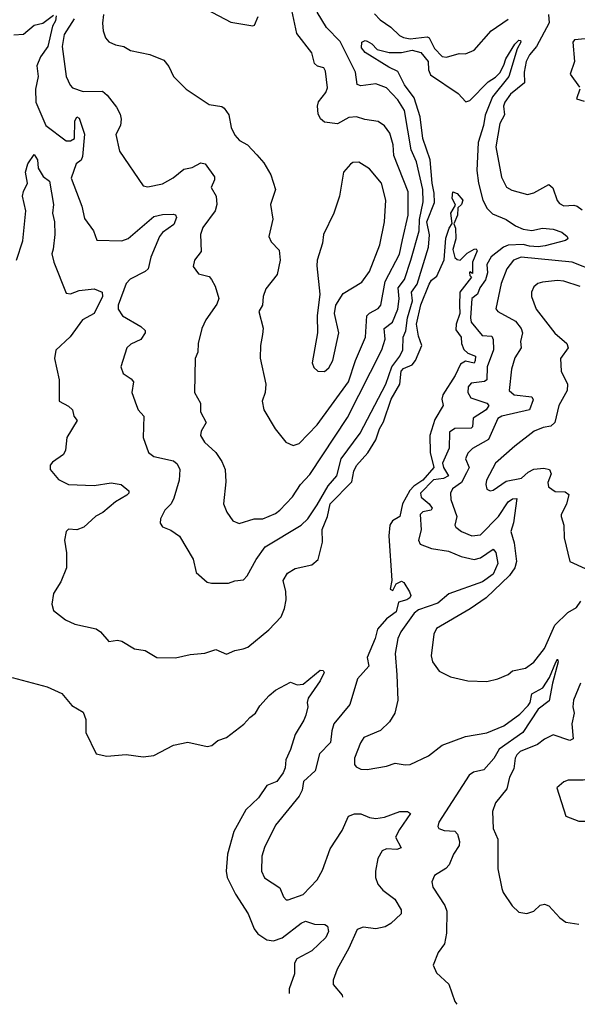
# Model space of a CAD drawing. Extents: x 1245432 to 1420865, y 606325 to 671314.
# Tile 233 of 256: x 1387817 to 1390428, y 608622 to 613230. Entities that reach past the tile are written whole.
import ezdxf

# ---------------------------------------------------------------- set-up
doc = ezdxf.new("R2010")
doc.units = 0

msp = doc.modelspace()

# ---------------------------------------------------------------- linework, layer by layer
at = {"layer": '0CON20XD'}
for points in [[(1388210, 613255), (1388204.6, 613214.6), (1388207.5, 613177.5), (1388219.2, 613145), (1388235, 613126), (1388265, 613111.9), (1388305, 613104.2), (1388335.8, 613085.8), (1388426.9, 613066.9), (1388491.4, 613041.4), (1388515, 613011.2), (1388537.5, 612965), (1388596.2, 612905), (1388705, 612833.8), (1388764.1, 612824.1), (1388775, 612816.7), (1388795.8, 612785), (1388808, 612725), (1388825, 612690), (1388845.7, 612665.7), (1388884.2, 612644.2), (1388928.3, 612598.3), (1388960.6, 612560.6), (1388992.5, 612505), (1389015.6, 612435), (1388991.1, 612365), (1389002.7, 612297.3), (1388983.3, 612215), (1388995, 612190), (1389031.7, 612151.7), (1389036.9, 612105), (1389022.6, 612037.4), (1388969.7, 611970.3), (1388957.1, 611935), (1388953.3, 611895), (1388936.7, 611865), (1388956.9, 611786.9), (1388953.5, 611756.5), (1388944.4, 611705.6), (1388943.4, 611646.6), (1388969.4, 611525), (1388967.1, 611485), (1388952.5, 611445), (1388960, 611405), (1389012.9, 611315), (1389063, 611253), (1389097.7, 611237.7), (1389125, 611247.5), (1389210.8, 611335), (1389356.8, 611535), (1389389.1, 611635), (1389436.2, 611745), (1389443.2, 611845), (1389455, 611857.5), (1389495, 611878.5), (1389508.4, 611895), (1389529.2, 612005), (1389595, 612133.6), (1389609.8, 612200.2), (1389635.6, 612315), (1389635.6, 612425), (1389569.7, 612595), (1389565.9, 612645), (1389549.9, 612699.9), (1389525, 612733.5), (1389495, 612753.5), (1389433.3, 612763.3), (1389395, 612776.4), (1389357.8, 612772.2), (1389305, 612743.3), (1389245, 612750.6), (1389225, 612767.1), (1389215, 612790), (1389211.8, 612825), (1389216, 612846), (1389250.2, 612889.8), (1389258.5, 612911.5), (1389249.7, 612989.7), (1389242, 613005), (1389212.4, 613012.4), (1389197.1, 613025), (1389185.4, 613075), (1389115, 613165.8), (1389086.3, 613296.3)], [(1388661.2, 613295), (1388805, 613218.8), (1388908.3, 613201.7), (1388916.7, 613205), (1388933.3, 613245)], [(1387790.3, 613159.7), (1387835, 613162.2), (1387885, 613204.2), (1387925, 613214.3), (1387975, 613251.2)], [(1387988.5, 613248.5), (1387984.7, 613225), (1387970, 613200), (1387948.6, 613105), (1387913.8, 613056.2), (1387897.8, 613015), (1387904.2, 612964.2), (1387890.5, 612905), (1387892, 612845), (1387939.6, 612735), (1388035, 612663.1), (1388055, 612663.3), (1388073.2, 612675), (1388075.7, 612755), (1388085, 612775.8), (1388095, 612768.9), (1388120.7, 612695), (1388110.4, 612589.6), (1388105, 612573.6), (1388081.5, 612555), (1388058.8, 612488.8), (1388107.4, 612357.4), (1388120.3, 612300.3), (1388162.7, 612242.7), (1388178.8, 612198.8), (1388294.6, 612194.6), (1388325, 612205.6), (1388445, 612309.1), (1388485, 612319.1), (1388535, 612320.4), (1388546.4, 612316.4), (1388552.1, 612305), (1388538.5, 612271.5), (1388486.5, 612235), (1388471.1, 612215), (1388431.7, 612118.3), (1388418.9, 612065), (1388405, 612051.8), (1388335, 612015.3), (1388315.3, 611995), (1388278.9, 611895), (1388278.7, 611875), (1388297.8, 611845), (1388384.4, 611795), (1388404, 611775), (1388404.2, 611765), (1388385, 611734.2), (1388338, 611712), (1388319.2, 611695), (1388290, 611605), (1388301.2, 611575), (1388339.6, 611549.6), (1388349.4, 611535), (1388342.9, 611485), (1388364.2, 611424.2), (1388371.2, 611405), (1388398.8, 611375), (1388395.6, 611275), (1388420.6, 611205), (1388445.4, 611185.4), (1388536.9, 611165), (1388555, 611151.8), (1388567.5, 611125), (1388564.2, 611075), (1388539.3, 610990.7), (1388526.1, 610963.9), (1388496, 610935), (1388476.7, 610895), (1388474.1, 610874.1), (1388486.2, 610856.2), (1388525, 610841.2), (1388565, 610812.5), (1388629.2, 610705), (1388643.4, 610643.4), (1388695, 610598), (1388715, 610592.9), (1388795, 610593.1), (1388825, 610604.2), (1388865, 610609.2), (1388882.2, 610627.8), (1388924.3, 610704.3), (1388966, 610764), (1389135.4, 610865), (1389165.9, 610894.1), (1389209.6, 610960.4), (1389261.7, 611048.3), (1389302.5, 611095), (1389322.3, 611175), (1389411.7, 611295), (1389532, 611525), (1389559.5, 611605), (1389597.8, 611655), (1389611.4, 611685), (1389613.2, 611745), (1389625.9, 611774.1), (1389633.4, 611835), (1389656.4, 611915), (1389652, 611955), (1389678.1, 611991.9), (1389732, 612165), (1389736.4, 612223.6), (1389723.5, 612285), (1389759.6, 612375), (1389758.4, 612418.4), (1389748.2, 612465), (1389738.9, 612575), (1389704.2, 612675), (1389692.6, 612775), (1389664.9, 612864.9), (1389618.4, 612925), (1389587.6, 612987.6), (1389545, 613007.5), (1389435, 613076), (1389418.2, 613098.2), (1389419.6, 613125), (1389435, 613132.8), (1389445, 613130), (1389466.6, 613116.6), (1389490.3, 613090.3), (1389547, 613077), (1389605, 613077.1), (1389655, 613088.4), (1389695, 613076.5), (1389730.2, 613035), (1389731.6, 612995), (1389741.5, 612971.5), (1389870, 612885), (1389906, 612846), (1389925, 612851.4), (1390010.2, 612939.8), (1390045, 612961.2), (1390065, 612982), (1390085, 613017.1), (1390093.6, 613046.4), (1390135, 613115.3), (1390155, 613133.9), (1390163, 613133), (1390164.6, 613125), (1390146.7, 613093.3), (1390107.7, 612965), (1390031.4, 612868.6), (1389996.8, 612783.2), (1389989.7, 612735), (1389964.3, 612655), (1389958.4, 612525), (1389965.6, 612465.6), (1389986.1, 612386.1), (1390006.3, 612346.3), (1390031.8, 612321.8), (1390095, 612294.7), (1390138.1, 612265), (1390175, 612249.7), (1390215, 612243.1), (1390265, 612255.4), (1390315, 612250.2), (1390356.2, 612236.2), (1390381.1, 612215), (1390384.2, 612205), (1390372.9, 612197.1), (1390277.6, 612172.4), (1390245, 612167.6), (1390205, 612171), (1390175, 612178.6), (1390105, 612175.6), (1390082, 612165), (1390025, 612121.1), (1390005.2, 612085), (1390007.2, 612045), (1389997.6, 612012.4), (1389972.1, 611975), (1389960.8, 611945), (1389933.7, 611925), (1389927.9, 611835), (1389931.7, 611815), (1389982.6, 611752.6), (1390028.7, 611748.7), (1390034.3, 611734.3), (1390035.9, 611685), (1390006.8, 611605), (1390004.6, 611545), (1389993.4, 611536.6), (1389931.2, 611528.8), (1389917.3, 611512.7), (1389915.3, 611485), (1389930.2, 611460.2), (1390005.2, 611435.2), (1390013.8, 611425), (1390000.8, 611405), (1389941.1, 611365), (1389937.2, 611325), (1389931.6, 611318.4), (1389855, 611317.1), (1389830.1, 611299.9), (1389828.8, 611225), (1389796.6, 611155), (1389801.1, 611135), (1389825.8, 611095), (1389802.4, 611082.4), (1389755, 611077.4), (1389693.9, 611015), (1389696.6, 610995), (1389733.8, 610965), (1389748.8, 610945), (1389744.7, 610935.3), (1389705, 610926.6), (1389692, 610915), (1389696.9, 610843.1), (1389684.5, 610795), (1389692.5, 610775), (1389745, 610755.9), (1389825, 610743.3), (1389885, 610718.2), (1389945, 610704.7), (1389975, 610712.4), (1390035, 610752.9), (1390046.6, 610736.6), (1390056.1, 610685), (1390034.3, 610635), (1389985, 610600.1), (1389827.2, 610542.8), (1389775, 610500), (1389685, 610467.7), (1389665, 610453.1), (1389601.5, 610365), (1389587.9, 610335), (1389575.4, 610264.6), (1389582.9, 610165)], [(1388071.9, 613235), (1388025, 613160.8), (1388016.1, 613105), (1388034.6, 612964.6), (1388053.6, 612923.6), (1388065, 612911.4), (1388115, 612894.4), (1388205, 612895.7), (1388227.4, 612877.4), (1388270.5, 612820.5), (1388288.1, 612788.1), (1388291.5, 612765), (1388288.9, 612735), (1388267.5, 612692.5), (1388284.6, 612614.6), (1388395, 612452), (1388417.7, 612447.7), (1388485, 612462.2), (1388535, 612489.5), (1388585, 612530), (1388625, 612538.2), (1388665, 612561.1), (1388685, 612555.6), (1388728.9, 612495), (1388729.5, 612480.5), (1388714.4, 612445), (1388736.5, 612405), (1388740, 612365), (1388732.3, 612335), (1388675, 612258), (1388664.5, 612225), (1388666.7, 612145), (1388636, 612105), (1388630, 612075), (1388655, 612040.8), (1388705, 612028), (1388716, 612015), (1388733, 611983), (1388749.4, 611925), (1388740.9, 611899.1), (1388688.9, 611825), (1388669.5, 611785), (1388652.5, 611715), (1388650.8, 611675), (1388638, 611645), (1388635.7, 611485), (1388664.2, 611435), (1388664.3, 611395), (1388690, 611345), (1388667.1, 611305), (1388664.2, 611285), (1388682.6, 611252.6), (1388736.2, 611205), (1388763.1, 611163.1), (1388778.6, 611125), (1388782.1, 611067.9), (1388772.2, 610965), (1388787.1, 610925), (1388814.6, 610884.6), (1388845, 610871.9), (1388915, 610894.3), (1388955, 610893.6), (1389015, 610919.6), (1389035, 610935.5), (1389095, 610996.7), (1389132.5, 611055), (1389175, 611101.1), (1389351.7, 611368.3), (1389512.2, 611685), (1389527.8, 611735), (1389523.9, 611785), (1389563.3, 611815), (1389587.9, 611875), (1389593.7, 611923.7), (1389590, 611975), (1389618.5, 612015), (1389649.4, 612105), (1389687.9, 612242.1), (1389689.8, 612295), (1389707.2, 612377.2), (1389704.9, 612434.9), (1389674.8, 612565), (1389651, 612621), (1389618.7, 612805), (1389588.2, 612855), (1389535, 612910.9), (1389485, 612930.9), (1389415, 612921.2), (1389397.5, 612927.5), (1389388.9, 612985), (1389318, 613128), (1389253.7, 613193.7), (1389210, 613265)], [(1389478.2, 613258.2), (1389505, 613229.6), (1389555, 613194.7), (1389595, 613156), (1389615, 613146.3), (1389645, 613141.2), (1389725, 613149.6), (1389735, 613145.3), (1389759.1, 613095), (1389795, 613058.2), (1389815, 613055.4), (1389875, 613071.4), (1389905, 613070.6), (1389945, 613087.7), (1390025, 613177.5), (1390105, 613232.2)], [(1390293.5, 613255), (1390296.7, 613215), (1390237.8, 613105), (1390205, 613065.3), (1390189.2, 613035), (1390178.7, 612985), (1390181.6, 612935), (1390115, 612881.8), (1390089.4, 612845), (1390083.1, 612825), (1390087.9, 612785), (1390064.8, 612745.2), (1390046.8, 612635), (1390073, 612493), (1390096.2, 612446.2), (1390122, 612432), (1390195, 612412.2), (1390225, 612420.4), (1390295, 612459.4), (1390313.4, 612443.4), (1390334.2, 612384.2), (1390345, 612369.4), (1390365, 612359.4), (1390412.1, 612362.1), (1390427.4, 612357.4), (1390450.5, 612340.5)], [(1390465, 613141.1), (1390415, 613135.8), (1390408, 613125), (1390415.8, 613035), (1390394.2, 612975), (1390438, 612915)], [(1390440, 612905), (1390425, 612860), (1390460.7, 612849.3)], [(1387802.4, 612105), (1387832.3, 612195), (1387845.8, 612335), (1387830.1, 612405), (1387834.1, 612425.9), (1387854.2, 612465), (1387843.7, 612516.4), (1387854.6, 612555.4), (1387885, 612600), (1387900, 612575), (1387903.1, 612535), (1387926.9, 612496.9), (1387956.5, 612475), (1387976, 612365), (1387971, 612325), (1387979.9, 612285), (1387981.6, 612225), (1387973.4, 612156.6), (1387967.9, 612135), (1387976.9, 612095), (1388035, 611951.2), (1388055, 611947.1), (1388095, 611963.6), (1388165, 611971.4), (1388203.3, 611955), (1388204.4, 611935), (1388165.4, 611854.6), (1388111.2, 611825), (1388053.7, 611746.3), (1387986.2, 611683.8), (1387980, 611645), (1388002.5, 611545), (1388001.2, 611445), (1388045, 611422), (1388063.8, 611405), (1388070, 611375), (1388086.7, 611355), (1388038.5, 611275), (1388030.8, 611215), (1388022.5, 611195), (1387970, 611160), (1387959.4, 611145), (1387960.5, 611125), (1387998.2, 611078.2), (1388045, 611055.3), (1388165, 611050.6), (1388245, 611063.1), (1388292, 611055), (1388328.8, 611025), (1388328, 611015), (1388318, 611005), (1388265, 610974.6), (1388206.2, 610923.8), (1388173.4, 610906.6), (1388117.1, 610855), (1388085, 610842.9), (1388045, 610845.8), (1388034.4, 610835.6), (1388026.2, 610795), (1388035.8, 610735.8), (1388036.2, 610665), (1388010.2, 610599.8), (1387975.6, 610545), (1387968.1, 610495), (1387976, 610465), (1388031.4, 610421.4), (1388075, 610400.6), (1388175, 610379.4), (1388195.3, 610365.3), (1388235, 610320.8), (1388275, 610325.8), (1388295, 610322), (1388355, 610286.2), (1388405, 610277.5), (1388460, 610245), (1388546.8, 610243.2), (1388615, 610260), (1388684.2, 610265.8), (1388735, 610282.5), (1388785, 610260.8), (1388825, 610278.6), (1388863.7, 610286.3), (1388885, 610294.4), (1388984.4, 610375), (1389042.2, 610435), (1389057.5, 610475), (1389064.3, 610515), (1389063.1, 610555), (1389050.8, 610605), (1389070.7, 610639.3), (1389107.8, 610662.2), (1389185, 610678.5), (1389215, 610704.4), (1389235.7, 610785.7), (1389233.8, 610845), (1389257.7, 610905), (1389271.5, 610965), (1389372.5, 611067.5), (1389382, 611118), (1389395, 611144.5), (1389447.1, 611202.9), (1389485, 611263.8), (1389501.6, 611315), (1389521.1, 611348.9), (1389556.6, 611455), (1389597.8, 611525), (1389603, 611585), (1389615, 611597.9), (1389654.2, 611615), (1389670.2, 611635), (1389700.8, 611705), (1389685, 611749.4), (1389675.2, 611805), (1389695, 611895.5), (1389735, 611992.5), (1389745, 612011.4), (1389770, 612030), (1389804.2, 612105.8), (1389812.9, 612207.1), (1389827.5, 612255), (1389842.9, 612277.1), (1389836, 612325), (1389858.1, 612361.9), (1389842.6, 612395), (1389845, 612424.2), (1389865, 612417.3), (1389891.6, 612385), (1389885.9, 612365), (1389869.5, 612350.5), (1389866.8, 612315), (1389850, 612275), (1389858, 612255), (1389858.9, 612205), (1389845.4, 612155), (1389855, 612117.5), (1389865, 612107.5), (1389880, 612105), (1389912.1, 612137.9), (1389945, 612156.7), (1389955, 612158.6), (1389959.2, 612149.2), (1389937.1, 612095), (1389937, 612043), (1389925, 612050), (1389923.9, 612046.1), (1389925, 612032.5), (1389932.5, 612025), (1389878.6, 611955), (1389876, 611895), (1389878.3, 611855), (1389860.9, 611805), (1389859.2, 611779.2), (1389884.7, 611745), (1389886.5, 611715), (1389896.5, 611686.5), (1389915, 611669), (1389951.9, 611655), (1389950.6, 611635), (1389945, 611622.9), (1389905, 611632.1), (1389881.5, 611618.5), (1389857, 611565), (1389799.2, 611475), (1389793.9, 611455), (1389800.5, 611425), (1389761.5, 611358.5), (1389737, 611285), (1389738.5, 611205), (1389755.8, 611134.2), (1389705.1, 611074.9), (1389662.9, 611047.1), (1389643.3, 611026.7), (1389610, 610965), (1389597.6, 610905), (1389562.3, 610885), (1389550.3, 610865), (1389546.4, 610815), (1389560, 610605), (1389551.2, 610565), (1389565, 610559.1), (1389580.2, 610589.8), (1389605, 610602.1), (1389616.4, 610596.4), (1389642.2, 610552.2), (1389648, 610535), (1389644.1, 610525), (1389629.5, 610515), (1389590.4, 610505), (1389580.4, 610459.6), (1389535, 610426.7), (1389492.2, 610377.8), (1389481.4, 610335), (1389444.8, 610245), (1389452.3, 610205), (1389399.7, 610145), (1389362.9, 610025), (1389288.4, 609935), (1389278, 609902), (1389273.1, 609846.9), (1389220.7, 609795), (1389200, 609715), (1389146.8, 609665), (1389139.6, 609625), (1389125, 609595.8), (1389015, 609461.2), (1388963.9, 609356.1), (1388950.4, 609315), (1388948.9, 609245), (1388963.8, 609213.8), (1389035, 609168), (1389052, 609125), (1389065, 609112), (1389075, 609110.8), (1389143.9, 609136.1), (1389210.4, 609205), (1389235, 609250), (1389270.4, 609349.6), (1389327.1, 609435), (1389356.9, 609503.1), (1389384.2, 609514.2), (1389415, 609514.2), (1389455, 609496.9), (1389485, 609492.5), (1389525, 609497.9), (1389597.5, 609525), (1389632.5, 609525), (1389647.5, 609515), (1389595, 609440.9), (1389577.2, 609405), (1389603.8, 609355), (1389582.8, 609347.2), (1389535, 609349.7), (1389515, 609340.8), (1389494.7, 609305), (1389482.7, 609245), (1389483.8, 609215), (1389493.8, 609183.8), (1389517, 609157), (1389573.5, 609115), (1389603.3, 609065), (1389602.9, 609045), (1389555, 609000.9), (1389529.2, 608985), (1389485, 608975.3), (1389425, 608982.9), (1389397.8, 608972.2), (1389358.5, 608885), (1389303.1, 608786.9), (1389284.4, 608735), (1389284.3, 608715), (1389327.1, 608665), (1389329.3, 608656.4)], [(1389245, 611584.3), (1389265, 611601.2), (1389282.9, 611635), (1389312.2, 611765), (1389291.9, 611855), (1389296.9, 611895), (1389331.7, 611948.3), (1389418.7, 612001.3), (1389455, 612051.4), (1389503.7, 612176.4), (1389525.9, 612285), (1389532.3, 612385), (1389510.8, 612465), (1389455, 612533.1), (1389405, 612562.9), (1389377.3, 612562.7), (1389365.6, 612554.4), (1389333, 612517), (1389314.4, 612405), (1389288.1, 612325), (1389240.5, 612225), (1389234.4, 612185), (1389209.4, 612105), (1389207.9, 612077.9), (1389222.9, 611945), (1389210.8, 611845), (1389211.4, 611765), (1389186.2, 611625), (1389195, 611603.3), (1389213.3, 611585), (1389245, 611584.3)], [(1390515, 612051.2), (1390404.8, 612095.2), (1390165, 612119.4), (1390130, 612105), (1390097.8, 612065), (1390072.5, 611995), (1390046.4, 611876.4), (1390055.7, 611865), (1390139.1, 611819.1), (1390165.4, 611785.4), (1390172.2, 611765), (1390162.5, 611725), (1390165.5, 611695), (1390135, 611647.5), (1390119.6, 611595), (1390108.5, 611495), (1390132.9, 611475), (1390215, 611465.3), (1390222, 611452), (1390205, 611404), (1390074.5, 611375.5), (1390056.1, 611363.9), (1390012.1, 611265), (1389937.2, 611222.8), (1389915, 611202.2), (1389904.7, 611175), (1389922.4, 611135), (1389909.9, 611110.1), (1389885.9, 611064.1), (1389844.6, 611035), (1389833.8, 611015), (1389835.9, 610985), (1389863.4, 610905), (1389854.5, 610865), (1389858.9, 610855), (1389885.6, 610835), (1389934.2, 610815), (1389975, 610819.1), (1390060, 610905), (1390105, 610974.1), (1390125, 610988.7), (1390145, 610989.2), (1390130, 610875), (1390116.7, 610835), (1390132.3, 610782.3), (1390144.2, 610695), (1390135.6, 610664.4), (1390111.4, 610628.6), (1390000.8, 610525), (1389926.7, 610473.3), (1389768.6, 610381.4), (1389756.7, 610355), (1389743.2, 610253.2), (1389750, 610225), (1389780.9, 610180.9), (1389835, 610154.3), (1389915, 610136), (1390005, 610132.5), (1390056.7, 610145), (1390105, 610166), (1390125, 610182.5), (1390185, 610195.8), (1390225, 610224.3), (1390275, 610287.8), (1390323.3, 610396.7), (1390383.6, 610456.4), (1390425, 610479.3), (1390445, 610509.2)], [(1390441.8, 611981.8), (1390365, 612006), (1390335, 612009.3), (1390265, 612002.2), (1390243.8, 611995), (1390225, 611980), (1390214.4, 611955.6), (1390213.3, 611935), (1390235.3, 611875.3), (1390323.7, 611763.6), (1390378.9, 611715), (1390385.6, 611695), (1390350, 611645), (1390352.2, 611585), (1390381.8, 611525), (1390381.2, 611495), (1390341.8, 611425), (1390322.8, 611345), (1390305, 611328.1), (1390268.4, 611321.6), (1390226.1, 611303.9), (1390135, 611234.4), (1390045, 611154.4), (1390002.7, 611075), (1389999.4, 611055), (1390005, 611033.3), (1390020, 611025), (1390035, 611028.1), (1390095, 611070.6), (1390166.9, 611085), (1390197.5, 611112.5), (1390225, 611127.3), (1390271.4, 611131.4), (1390297.5, 611125), (1390305.4, 611105.4), (1390290.9, 611065), (1390294.1, 611044.1), (1390325, 611022.6), (1390371.3, 611021.3), (1390388.1, 611008.1), (1390377.6, 610962.4), (1390352, 610915), (1390352, 610905), (1390365.8, 610865), (1390366.2, 610805), (1390393.3, 610695), (1390465, 610661.5)], [(1389582.9, 610165), (1389587.7, 610045), (1389573.6, 609985), (1389548.1, 609945), (1389505.9, 609904.1), (1389429.1, 609870.9), (1389413.4, 609846.6), (1389385.6, 609775), (1389384.2, 609745), (1389393, 609733), (1389415, 609722), (1389445, 609720.8), (1389535, 609737.5), (1389575, 609751.2), (1389622.3, 609742.3), (1389645, 609744.3), (1389732, 609785), (1389795.4, 609834.6), (1389904, 609876), (1390005, 609892.2), (1390085, 609924.8), (1390159.3, 609980.7), (1390198.8, 610021.2), (1390207.2, 610035), (1390215, 610075.2), (1390266.5, 610103.5), (1390297.8, 610152.2), (1390327.2, 610222.8), (1390335, 610238.2), (1390339.4, 610225), (1390311.8, 610125), (1390297, 610043), (1390245, 610003.2), (1390172.8, 609895), (1390063, 609817), (1390038, 609772), (1389990.5, 609719.5), (1389941.5, 609708.5), (1389922.5, 609695), (1389780.6, 609475), (1389775.7, 609455), (1389780, 609445), (1389805, 609436.5), (1389855, 609432.5), (1389868, 609418), (1389877.3, 609385), (1389874.4, 609365), (1389848.5, 609325), (1389827.8, 609275), (1389812.4, 609257.6), (1389759.2, 609225), (1389746.9, 609195), (1389751.1, 609171.1), (1389807.8, 609085), (1389817.8, 609057.8), (1389815.5, 608955), (1389805.6, 608905), (1389777.1, 608865), (1389753.3, 608805), (1389769.5, 608769.5), (1389826.3, 608716.3), (1389854, 608635), (1389864.6, 608622.3)], [(1387782.2, 610152.2), (1387829.1, 610139.1), (1387945, 610108.1), (1388015, 610077.1), (1388060.8, 610020.8), (1388115, 609988.8), (1388126, 609955), (1388126, 609895), (1388174.5, 609794.5), (1388225, 609784.3), (1388315, 609791.2), (1388395, 609780), (1388445, 609786), (1388537.5, 609835), (1388605, 609848.6), (1388695, 609829.4), (1388716.8, 609833.2), (1388745, 609857.5), (1388785, 609871.2), (1388867.4, 609932.6), (1388894, 609965), (1388921.2, 609985), (1388940.9, 610019.1), (1388985, 610067.5), (1389015, 610092.5), (1389085, 610130), (1389117, 610117), (1389145, 610120), (1389223.5, 610186.5), (1389238, 610185), (1389242.5, 610175), (1389223.5, 610136.5), (1389167.5, 610055), (1389162.5, 610035), (1389166.7, 610015), (1389156.7, 609975), (1389148.3, 609951.7), (1389106.7, 609885), (1389085.8, 609815), (1389063, 609767), (1389060.9, 609729.1), (1389050.8, 609705), (1389021.2, 609665), (1388973.9, 609646.1), (1388935, 609588.5), (1388876.8, 609533.2), (1388819.1, 609430.9), (1388790.5, 609325), (1388784.3, 609245), (1388789.1, 609215), (1388827.2, 609137.2), (1388886.3, 609046.3), (1388915.2, 608975.2), (1388932.5, 608952.5), (1388974.3, 608924.3), (1389005, 608919.4), (1389046.7, 608933.3), (1389135, 609001.9), (1389155, 609010.8), (1389197, 608997), (1389245.8, 608995.8), (1389258.6, 608988.6), (1389263.6, 608963.6), (1389251.2, 608935), (1389185, 608872.5), (1389114.8, 608835.2), (1389104.7, 608815), (1389104.1, 608765), (1389079.2, 608695), (1389078.9, 608672.4)], [(1390443.2, 610125), (1390409.7, 610045), (1390407.5, 610015), (1390414.2, 609985), (1390403.3, 609935), (1390408.8, 609865), (1390393.3, 609856.7), (1390315, 609882.9), (1390275, 609863.3), (1390241.2, 609838.8), (1390161.1, 609805), (1390145, 609790), (1390136.8, 609775), (1390130.7, 609725), (1390111.2, 609685), (1390098.5, 609631.5), (1390045.6, 609565), (1390030.6, 609525), (1390033.6, 609445), (1390056.7, 609395), (1390056.9, 609256.9), (1390074.3, 609165), (1390080.8, 609145), (1390122.6, 609082.6), (1390155, 609054.3), (1390192.7, 609047.3), (1390225, 609058), (1390255, 609085.8), (1390275, 609090.8), (1390295, 609083.8), (1390346.4, 609026.4), (1390375, 609007.1), (1390435, 608997.1)], [(1390495, 609480), (1390545, 609524), (1390565.8, 609555), (1390612.5, 609655), (1390615, 609697.5), (1390585, 609703.3), (1390545, 609689.2), (1390455, 609671.4), (1390385, 609672), (1390365.9, 609664.1), (1390332.5, 609635), (1390375, 609503.3), (1390435, 609480), (1390495, 609480)]]:
    msp.add_lwpolyline(points, dxfattribs=at)

doc.saveas('drawing.dxf')
